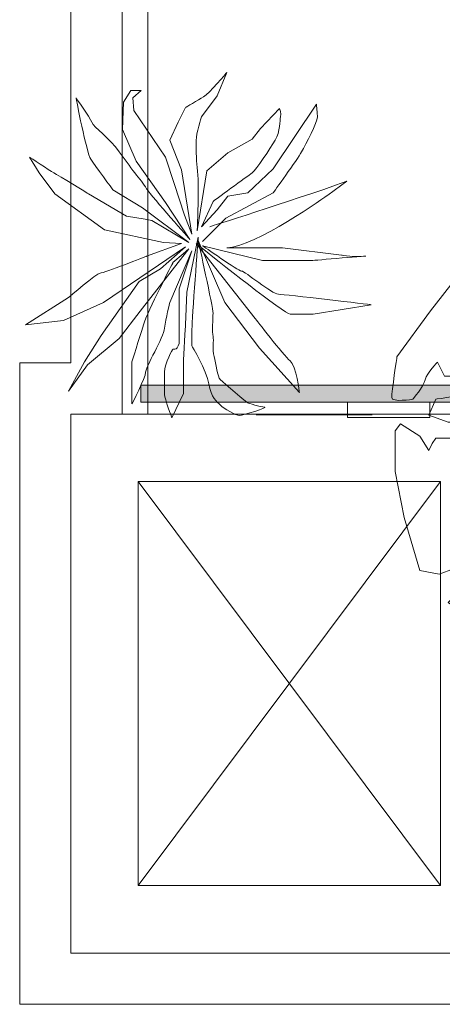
# Model space of a CAD drawing. Extents: x -750 to 58062, y -2404 to 18333.
# Tile 1 of 91: x 0 to 1258, y 0 to 2928. Entities that reach past the tile are written whole.
import ezdxf

# ---------------------------------------------------------------- set-up
doc = ezdxf.new("R2010")
doc.units = 0
doc.header["$MEASUREMENT"] = 0
doc.layers.add('GREY SCALE', color=9, linetype='Continuous', lineweight=0, true_color=0x808080)
doc.layers.add('GREYSCALE', color=9, linetype='Continuous', lineweight=0, true_color=0x808080)

# ---------------------------------------------------------------- blocks, each defined once
blk = doc.blocks.new('FLOOR PLAN')
at = {"layer": 'GREYSCALE', "ltscale": 0.25}
h = blk.add_hatch(color=256, dxfattribs=at)
h.dxf.hatch_style = 1
h.paths.add_polyline_path([(1836.2, 1841.3), (361, 1841.3), (361, 1790.4), (1836.2, 1790.4)])
for p, q in [((305, 8227.7), (304.8, 1755)), ((304.8, 1755), (304.8, 4141)), ((304.8, 4141), (304.8, 1755)), ((381, 1755), (381, 4141)), ((1836.2, 1841.3), (361, 1841.3)), ((361, 1841.3), (361, 1790.4)), ((361, 1790.4), (1836.2, 1790.4)), ((976.1, 1790.4), (1221.2, 1790.4)), ((976.1, 1745.1), (976.1, 1790.4)), ((1221.2, 1790.4), (1221.2, 1745.1)), ((152.4, 152.4), (152.4, 1755)), ((152.4, 1755), (1453.1, 1755)), ((152.4, 152.4), (152.4, 1755)), ((152.4, 1755), (1453.1, 1755)), ((152.4, 152.4), (152.4, 1755)), ((152.4, 1755), (1453.1, 1755)), ((304.8, 1755), (152.4, 1755)), ((152.4, 1755), (152.4, 152.4)), ((304.8, 1755), (381, 1755)), ((1221.2, 1745.1), (976.1, 1745.1)), ((352.8, 352.8), (1252.6, 1554.6)), ((352.8, 1554.6), (1252.6, 352.8)), ((352.8, 352.8), (352.8, 1554.6)), ((352.8, 1554.6), (1252.6, 1554.6)), ((352.8, 352.8), (1252.6, 1554.6)), ((352.8, 1554.6), (1252.6, 352.8)), ((352.8, 352.8), (352.8, 1554.6)), ((352.8, 1554.6), (1252.6, 1554.6)), ((352.8, 352.8), (1252.6, 1554.6)), ((352.8, 1554.6), (1252.6, 352.8)), ((352.8, 352.8), (352.8, 1554.6)), ((352.8, 1554.6), (1252.6, 1554.6)), ((1252.6, 1554.6), (1252.6, 352.8)), ((1252.6, 1554.6), (1252.6, 352.8)), ((1252.6, 1554.6), (1252.6, 352.8)), ((1252.6, 352.8), (352.8, 352.8)), ((1252.6, 352.8), (352.8, 352.8)), ((1252.6, 352.8), (352.8, 352.8)), ((1453.1, 152.4), (152.4, 152.4)), ((1453.1, 152.4), (152.4, 152.4)), ((1453.1, 152.4), (152.4, 152.4)), ((152.4, 152.4), (1453.1, 152.4))]:
    blk.add_line(p, q, dxfattribs=at)
at = {"layer": 'GREYSCALE', "ltscale": 0.2}
for p, q in [((152.6, 8091.7), (152.4, 1907.4)), ((152.4, 1907.4), (0, 1907.4)), ((0, 1907.4), (0, 0)), ((0, 0), (1605.5, 0))]:
    blk.add_line(p, q, dxfattribs=at)
at = {"layer": 'GREYSCALE'}
for p, q in [((703.5, 1752.6), (876.3, 1752.6)), ((876.3, 1752.6), (1049.1, 1752.6))]:
    blk.add_line(p, q, dxfattribs=at)
for points in [[(547.3, 2698.1), (563, 2707.4), (616.4, 2770.2), (616.4, 2770.2)], [(616.4, 2770.2), (616.4, 2770.2), (588.1, 2701.2), (588.1, 2701.2)], [(211.6, 2512.9), (199.1, 2531.7), (167.7, 2694.9), (167.7, 2694.9)], [(167.7, 2694.9), (167.7, 2694.9), (208.5, 2638.4), (214.7, 2622.7)], [(308.8, 2682.3), (308.8, 2682.3), (330.8, 2716.9), (330.8, 2716.9)], [(330.8, 2716.9), (330.8, 2716.9), (362.1, 2716.9), (362.1, 2716.9)], [(362.1, 2716.9), (362.1, 2716.9), (337, 2694.9), (337, 2694.9)], [(337, 2694.9), (337, 2694.9), (340.2, 2657.3), (340.2, 2657.3)], [(494, 2666.7), (494, 2666.7), (531.6, 2688.6), (547.3, 2698.1)], [(588.1, 2701.2), (588.1, 2701.2), (541, 2638.4), (541, 2638.4)], [(305.7, 2600.8), (305.7, 2600.8), (308.8, 2682.3), (308.8, 2682.3)], [(472, 2622.7), (472, 2622.7), (494, 2666.7), (494, 2666.7)], [(754.4, 2484.7), (754.4, 2484.7), (883, 2676.1), (883, 2676.1)], [(340.2, 2657.3), (340.2, 2657.3), (434.3, 2519.2), (434.3, 2519.2)], [(716.8, 2604), (716.8, 2604), (773.3, 2663.5), (773.3, 2663.5)], [(776.4, 2638.4), (773.3, 2629.1), (776.4, 2594.5), (760.6, 2569.4)], [(773.3, 2663.5), (773.3, 2663.5), (779.5, 2647.8), (776.4, 2638.4)], [(214.7, 2622.7), (221.1, 2607), (268, 2575.6), (296.3, 2534.9)], [(446.9, 2569.4), (446.9, 2569.4), (472, 2622.7), (472, 2622.7)], [(346.5, 2506.6), (346.5, 2506.6), (305.7, 2600.8), (305.7, 2600.8)], [(691.6, 2572.6), (691.6, 2572.6), (716.8, 2604), (716.8, 2604)], [(481.4, 2481.5), (481.4, 2481.5), (446.9, 2569.4), (446.9, 2569.4)], [(619.5, 2531.7), (619.5, 2531.7), (691.6, 2572.6), (691.6, 2572.6)], [(760.6, 2569.4), (745, 2544.3), (704.2, 2481.5), (691.6, 2472.2)], [(57.9, 2472.2), (57.9, 2472.2), (29.6, 2519.2), (29.6, 2519.2)], [(29.6, 2519.2), (29.6, 2519.2), (89.2, 2478.4), (101.8, 2472.2)], [(296.3, 2534.9), (311.1, 2513.5), (327.8, 2491.9), (342.9, 2472.3)], [(434.3, 2519.2), (434.3, 2519.2), (459.4, 2440.8), (459.4, 2440.8)], [(556.7, 2478.4), (556.7, 2478.4), (619.5, 2531.7), (619.5, 2531.7)], [(839.1, 2534.9), (826.6, 2512.9), (754.4, 2412.6), (754.4, 2412.6)], [(277.4, 2422), (277.4, 2422), (224.1, 2494.1), (211.6, 2512.9)], [(434.3, 2384.3), (434.3, 2384.3), (346.5, 2506.6), (346.5, 2506.6)], [(105, 2409.4), (105, 2409.4), (57.9, 2472.2), (57.9, 2472.2)], [(101.8, 2472.2), (114.3, 2465.9), (205.3, 2409.4), (205.3, 2409.4)], [(342.9, 2472.3), (356.6, 2454.7), (369, 2438.5), (377.9, 2425.2)], [(512.8, 2290.2), (512.8, 2290.2), (481.4, 2481.5), (481.4, 2481.5)], [(528.5, 2299.6), (528.5, 2299.6), (556.7, 2478.4), (556.7, 2478.4)], [(691.6, 2472.2), (679.1, 2462.8), (575.5, 2387.5), (575.5, 2387.5)], [(679.1, 2412.6), (679.1, 2412.6), (754.4, 2484.7), (754.4, 2484.7)], [(459.4, 2440.8), (459.4, 2440.8), (490.9, 2346.6), (490.9, 2346.6)], [(566.2, 2312.2), (566.2, 2312.2), (795.3, 2384.3), (974, 2447.1)], [(974, 2447.1), (974, 2447.1), (917.6, 2406.3), (917.6, 2406.3)], [(252.5, 2302.7), (252.5, 2302.7), (105, 2409.4), (105, 2409.4)], [(205.3, 2409.4), (205.3, 2409.4), (318.3, 2343.5), (318.3, 2343.5)], [(365.4, 2368.7), (365.4, 2368.7), (277.4, 2422), (277.4, 2422)], [(377.9, 2425.2), (396.7, 2396.8), (506.6, 2274.5), (506.6, 2274.5)], [(588.1, 2362.4), (588.1, 2362.4), (619.5, 2403.2), (619.5, 2403.2)], [(754.4, 2412.6), (754.4, 2412.6), (613.2, 2337.3), (613.2, 2337.3)], [(917.6, 2406.3), (917.6, 2406.3), (697.9, 2249.4), (616.4, 2249.4)], [(619.5, 2403.2), (619.5, 2403.2), (679.1, 2412.6), (679.1, 2412.6)], [(506.6, 2274.5), (506.6, 2274.5), (434.3, 2384.3), (434.3, 2384.3)], [(575.5, 2387.5), (575.5, 2387.5), (541, 2312.2), (541, 2312.2)], [(318.3, 2343.5), (318.3, 2343.5), (373.9, 2334.2), (373.9, 2334.2)], [(503.4, 2265.1), (503.4, 2265.1), (365.4, 2368.7), (365.4, 2368.7)], [(490.9, 2346.6), (490.9, 2346.6), (512.8, 2290.2), (512.8, 2290.2)], [(541, 2312.2), (541, 2312.2), (588.1, 2362.4), (588.1, 2362.4)], [(373.9, 2334.2), (373.9, 2334.2), (393.6, 2331), (393.6, 2331)], [(393.6, 2331), (393.6, 2331), (503.4, 2265.1), (503.4, 2265.1)], [(613.2, 2337.3), (613.2, 2337.3), (544.2, 2268.3), (544.2, 2268.3)], [(428.1, 2265.1), (428.1, 2265.1), (252.5, 2302.7), (252.5, 2302.7)], [(377.9, 2224.3), (377.9, 2224.3), (481.4, 2262), (481.4, 2262)], [(481.4, 2262), (481.4, 2262), (428.1, 2265.1), (428.1, 2265.1)], [(531.6, 2280.8), (531.6, 2280.8), (497.2, 2117.6), (497.2, 2117.6)], [(533.9, 2255.1), (528.5, 2259.6), (525.3, 2262), (525.3, 2262)], [(525.3, 2262), (525.3, 2262), (701.1, 2039.2), (701.1, 2039.2)], [(610.2, 2086.3), (610.2, 2086.3), (531.6, 2271.3), (531.6, 2271.3)], [(723.1, 2211.7), (723.1, 2211.7), (544.2, 2255.7), (544.2, 2255.7)], [(494, 2252.5), (494, 2252.5), (249.2, 2086.3), (249.2, 2086.3)], [(503.4, 2246.2), (503.4, 2246.2), (359, 2061.2), (359, 2061.2)], [(418.7, 2186.6), (418.7, 2186.6), (494, 2252.5), (494, 2252.5)], [(512.8, 2240), (512.8, 2240), (446.9, 2086.3), (446.9, 2086.3)], [(456.3, 2205.5), (456.3, 2205.5), (486.3, 2231.4), (486.3, 2231.4)], [(475.1, 2127), (475.1, 2127), (512.8, 2240), (512.8, 2240)], [(486.3, 2231.4), (486.3, 2231.4), (503.4, 2246.2), (503.4, 2246.2)], [(616.4, 2249.4), (616.4, 2249.4), (782.6, 2249.4), (782.6, 2249.4)], [(782.6, 2249.4), (782.6, 2249.4), (958.3, 2227.4), (958.3, 2227.4)], [(368.5, 2020.4), (381, 2061.2), (456.3, 2205.5), (456.3, 2205.5)], [(870.5, 2211.7), (870.5, 2211.7), (723.1, 2211.7), (723.1, 2211.7)], [(355.9, 2149), (355.9, 2149), (418.7, 2186.6), (418.7, 2186.6)], [(243, 1989), (243, 1989), (355.9, 2149), (355.9, 2149)], [(497.2, 2117.6), (497.2, 2117.6), (494, 2020.4), (494, 2020.4)], [(17, 2020.4), (17, 2020.4), (145.7, 2101.9), (145.7, 2101.9)], [(249.2, 2086.3), (249.2, 2086.3), (130, 2032.9), (130, 2032.9)], [(446.9, 2086.3), (446.9, 2086.3), (434.3, 2039.2), (431.2, 2010.9)], [(713.6, 1951.4), (713.6, 1951.4), (610.2, 2086.3), (610.2, 2086.3)], [(1046.2, 2080), (1046.2, 2080), (873.6, 2051.8), (873.6, 2051.8)], [(359, 2061.2), (359, 2061.2), (296.3, 1979.5), (296.3, 1979.5)], [(130, 2032.9), (130, 2032.9), (17, 2020.4), (17, 2020.4)], [(334, 1910.5), (334, 1910.5), (355.9, 1979.5), (368.5, 2020.4)], [(701.1, 2039.2), (701.1, 2039.2), (785.8, 1929.4), (804.6, 1913.7)], [(192.8, 1910.5), (192.8, 1910.5), (243, 1989), (243, 1989)], [(296.3, 1979.5), (296.3, 1979.5), (202.1, 1901.2), (202.1, 1901.2)], [(575.5, 1985.8), (578.7, 1973.3), (572.4, 1948.2), (578.7, 1926.3)], [(563, 1844.6), (556.7, 1885.4), (512.8, 1957.6), (512.8, 1957.6)], [(832.8, 1819.6), (832.8, 1819.6), (713.6, 1951.4), (713.6, 1951.4)], [(145.7, 1822.7), (145.7, 1822.7), (192.8, 1910.5), (192.8, 1910.5)], [(334, 1785), (334, 1785), (334, 1910.5), (334, 1910.5)], [(578.7, 1926.3), (585, 1904.3), (588.1, 1866.6), (597.4, 1857.2)], [(804.6, 1913.7), (823.5, 1898), (832.8, 1819.6), (832.8, 1819.6)], [(202.1, 1901.2), (202.1, 1901.2), (145.7, 1822.7), (145.7, 1822.7)], [(597.4, 1781.9), (588.1, 1791.3), (569.2, 1803.8), (563, 1844.6)], [(597.4, 1857.2), (606.9, 1847.8), (679.1, 1788.2), (679.1, 1788.2)], [(487.7, 1816.4), (487.7, 1816.4), (453.1, 1744.3), (453.1, 1744.3)]]:
    blk.add_open_spline(points, degree=3, dxfattribs=at)
for points, knots in [([(883, 2676.1), (883, 2676.1), (886.1, 2654.2), (886.1, 2638.4), (886.1, 2622.7), (851.7, 2556.8), (839.1, 2534.9)], [129, 129, 129, 129, 130, 130, 130, 131, 131, 131, 131]), ([(541, 2638.4), (541, 2638.4), (525.3, 2588.2), (525.3, 2569.4), (525.3, 2550.6), (525.3, 2512.9), (528.5, 2487.8), (531.6, 2462.8), (531.6, 2415.7), (531.6, 2400), (531.6, 2384.3), (528.5, 2299.6), (528.5, 2299.6)], [110, 110, 110, 110, 111, 111, 111, 112, 112, 112, 113, 113, 113, 114, 114, 114, 114]), ([(1433, 2067.2), (1433, 2067.2), (1480.2, 2067.2), (1480.2, 2067.2), (1480.2, 2067.2), (1496.1, 2040.9), (1496.1, 2040.9), (1496.1, 2040.9), (1496.1, 1977.9), (1496.1, 1977.9), (1496.1, 1977.9), (1538.1, 1956.8), (1538.1, 1956.8), (1538.1, 1956.8), (1538.1, 2009.4), (1538.1, 2009.4), (1538.1, 2009.4), (1517, 2051.4), (1517, 2051.4), (1517, 2051.4), (1590.6, 2030.4), (1590.6, 2030.4), (1590.6, 2030.4), (1590.6, 2082.9), (1590.6, 2082.9), (1590.6, 2082.9), (1559, 2077.7), (1559, 2077.7), (1559, 2077.7), (1585.3, 2109.2), (1585.3, 2109.2), (1585.3, 2109.2), (1485.5, 2146), (1485.5, 2146), (1485.5, 2146), (1433, 2224.8), (1433, 2224.8), (1433, 2224.8), (1443.5, 2277.4), (1459.2, 2282.6), (1475, 2287.9), (1532.7, 2329.9), (1569.6, 2335.2), (1606.3, 2340.4), (1816.7, 2340.4), (1816.7, 2340.4), (1816.7, 2340.4), (1895.3, 2298.4), (1895.3, 2298.4), (1895.3, 2298.4), (1895.3, 2235.3), (1895.3, 2235.3), (1895.3, 2235.3), (1848.1, 2209), (1848.1, 2209), (1848.1, 2209), (1811.3, 2209), (1811.3, 2209), (1811.3, 2209), (1753.5, 2156.5), (1753.5, 2156.5), (1753.5, 2156.5), (1816.7, 2161.8), (1816.7, 2161.8), (1816.7, 2161.8), (1827.1, 2125), (1827.1, 2125), (1827.1, 2125), (1832.3, 2098.7), (1832.3, 2098.7), (1832.3, 2098.7), (1837.6, 2056.7), (1837.6, 2056.7), (1837.6, 2056.7), (1890.1, 2056.7), (1890.1, 2056.7), (1890.1, 2056.7), (1895.3, 2103.9), (1895.3, 2103.9), (1895.3, 2103.9), (1895.3, 2156.5), (1895.3, 2156.5), (1895.3, 2156.5), (1916.4, 2172.3), (1916.4, 2172.3), (1916.4, 2172.3), (1937.4, 2125), (1937.4, 2125), (1937.4, 2125), (1979.4, 2130.2), (1979.4, 2130.2), (1979.4, 2130.2), (1947.9, 2198.5), (1947.9, 2198.5), (1947.9, 2198.5), (1947.9, 2256.3), (1947.9, 2256.3), (1947.9, 2256.3), (1979.4, 2287.9), (1979.4, 2287.9), (1979.4, 2287.9), (2047.7, 2287.9), (2047.7, 2287.9), (2047.7, 2287.9), (2094.9, 2240.5), (2094.9, 2240.5), (2094.9, 2240.5), (2137.1, 2167), (2137.1, 2167), (2137.1, 2167), (2221.2, 2109.2), (2221.2, 2109.2), (2221.2, 2109.2), (2226.4, 2051.4), (2226.4, 2051.4), (2226.4, 2051.4), (2173.8, 2019.9), (2173.8, 2019.9), (2173.8, 2019.9), (2126.5, 2051.4), (2126.5, 2051.4), (2126.5, 2051.4), (2068.7, 2030.4), (2068.7, 2030.4), (2068.7, 2030.4), (2074.1, 2009.4), (2074.1, 2009.4), (2074.1, 2009.4), (2137.1, 1998.9), (2137.1, 1998.9), (2137.1, 1998.9), (2158.1, 1988.3), (2158.1, 1988.3), (2158.1, 1988.3), (2100.2, 1951.6), (2100.2, 1951.6), (2100.2, 1951.6), (2094.9, 1909.5), (2094.9, 1909.5), (2094.9, 1909.5), (2126.5, 1909.5), (2126.5, 1909.5), (2126.5, 1909.5), (2152.8, 1930.5), (2152.8, 1930.5), (2152.8, 1930.5), (2173.8, 1909.5), (2173.8, 1909.5), (2173.8, 1909.5), (2179.1, 1867.5), (2179.1, 1867.5), (2179.1, 1867.5), (2184.4, 1836), (2184.4, 1836), (2184.4, 1836), (2210.6, 1883.3), (2210.6, 1883.3), (2210.6, 1883.3), (2210.6, 1930.5), (2210.6, 1930.5), (2210.6, 1930.5), (2215.9, 1977.9), (2215.9, 1977.9), (2215.9, 1977.9), (2247.4, 1977.9), (2247.4, 1977.9), (2247.4, 1977.9), (2263.2, 1998.9), (2263.2, 1998.9), (2263.2, 1998.9), (2305.2, 1967.4), (2305.2, 1967.4), (2305.2, 1967.4), (2336.7, 1883.3), (2341.9, 1867.5), (2347.3, 1851.8), (2363, 1772.9), (2363, 1772.9), (2363, 1772.9), (2373.4, 1746.8), (2373.4, 1730.9), (2373.4, 1715.2), (2373.4, 1636.3), (2373.4, 1636.3), (2373.4, 1636.3), (2363, 1589), (2363, 1589), (2363, 1589), (2305.2, 1562.8), (2305.2, 1562.8), (2305.2, 1562.8), (2273.7, 1599.6), (2273.7, 1599.6), (2273.7, 1599.6), (2263.2, 1657.4), (2263.2, 1657.4), (2263.2, 1657.4), (2236.8, 1636.3), (2236.8, 1636.3), (2236.8, 1636.3), (2226.4, 1610.1), (2226.4, 1610.1), (2226.4, 1610.1), (2173.8, 1620.6), (2173.8, 1620.6), (2173.8, 1620.6), (2131.8, 1599.6), (2131.8, 1599.6), (2131.8, 1599.6), (2137.1, 1547.1), (2137.1, 1547.1), (2137.1, 1547.1), (2179.1, 1536.5), (2179.1, 1536.5), (2179.1, 1536.5), (2163.3, 1515.4), (2194.8, 1489.2), (2226.4, 1462.9), (2252.7, 1505), (2252.7, 1505), (2252.7, 1505), (2258, 1531.3), (2258, 1531.3), (2258, 1531.3), (2305.2, 1531.3), (2305.2, 1531.3), (2305.2, 1531.3), (2326.2, 1478.7), (2326.2, 1478.7), (2326.2, 1478.7), (2368.3, 1462.9), (2368.3, 1462.9), (2368.3, 1462.9), (2341.9, 1405.1), (2341.9, 1405.1), (2341.9, 1405.1), (2310.4, 1347.3), (2310.4, 1347.3), (2310.4, 1347.3), (2268.4, 1263.2), (2268.4, 1263.2), (2268.4, 1263.2), (2184.4, 1163.5), (2184.4, 1163.5), (2184.4, 1163.5), (2131.8, 1089.9), (2131.8, 1089.9), (2131.8, 1089.9), (2094.9, 1084.6), (2094.9, 1084.6), (2094.9, 1084.6), (2042.5, 1095.1), (2042.5, 1095.1), (2042.5, 1095.1), (2063.4, 1137.1), (2063.4, 1137.1), (2063.4, 1137.1), (2047.7, 1163.5), (2047.7, 1163.5), (2047.7, 1163.5), (2000.4, 1131.9), (2000.4, 1131.9), (2000.4, 1131.9), (2000.4, 1095.1), (2000.4, 1095.1), (2000.4, 1095.1), (2005.7, 1063.7), (2005.7, 1063.7), (2005.7, 1063.7), (1947.9, 1005.7), (1932.1, 1005.7), (1916.4, 1005.7), (1800.7, 1000.5), (1800.7, 1000.5), (1800.7, 1000.5), (1727.2, 1005.7), (1727.2, 1005.7), (1727.2, 1005.7), (1706.2, 1053.1), (1706.2, 1053.1), (1706.2, 1053.1), (1716.7, 1068.9), (1716.7, 1068.9), (1716.7, 1068.9), (1716.7, 1126.6), (1716.7, 1126.6), (1716.7, 1126.6), (1685.1, 1163.5), (1685.1, 1163.5), (1685.1, 1163.5), (1690.5, 1168.7), (1706.2, 1168.7), (1722, 1168.7), (1769.2, 1174), (1769.2, 1174), (1769.2, 1174), (1779.8, 1195), (1779.8, 1210.7), (1779.8, 1226.5), (1748.3, 1242.2), (1748.3, 1242.2), (1748.3, 1242.2), (1706.2, 1216), (1706.2, 1216), (1706.2, 1216), (1690.5, 1237), (1690.5, 1252.8), (1690.5, 1268.5), (1680, 1289.6), (1680, 1289.6), (1680, 1289.6), (1643.1, 1289.6), (1643.1, 1289.6), (1643.1, 1289.6), (1643.1, 1252.8), (1643.1, 1252.8), (1643.1, 1252.8), (1653.6, 1210.7), (1653.6, 1210.7), (1653.6, 1210.7), (1616.8, 1184.4), (1616.8, 1184.4), (1616.8, 1184.4), (1595.8, 1163.5), (1595.8, 1163.5), (1595.8, 1163.5), (1627.4, 1131.9), (1627.4, 1131.9), (1627.4, 1131.9), (1659, 1116.2), (1659, 1116.2), (1659, 1116.2), (1669.4, 1032.1), (1669.4, 1032.1), (1669.4, 1032.1), (1527.6, 1026.9), (1527.6, 1026.9), (1527.6, 1026.9), (1401.5, 1110.9), (1401.5, 1110.9), (1401.5, 1110.9), (1275.4, 1195), (1275.4, 1195), (1275.4, 1195), (1291, 1210.7), (1291, 1210.7), (1291, 1210.7), (1359.4, 1210.7), (1359.4, 1210.7), (1359.4, 1210.7), (1385.6, 1231.7), (1385.6, 1231.7), (1385.6, 1231.7), (1348.9, 1279), (1348.9, 1279), (1348.9, 1279), (1401.5, 1331.6), (1401.5, 1331.6), (1401.5, 1331.6), (1412, 1368.4), (1412, 1368.4), (1412, 1368.4), (1443.5, 1357.8), (1459.2, 1347.3), (1475, 1336.8), (1548.6, 1331.6), (1548.6, 1331.6), (1548.6, 1331.6), (1511.8, 1368.4), (1511.8, 1368.4), (1511.8, 1368.4), (1459.2, 1373.6), (1459.2, 1373.6), (1459.2, 1373.6), (1438.2, 1415.7), (1438.2, 1415.7), (1438.2, 1415.7), (1396.2, 1415.7), (1396.2, 1415.7), (1396.2, 1415.7), (1375.2, 1447.2), (1375.2, 1447.2), (1375.2, 1447.2), (1343.6, 1410.4), (1343.6, 1410.4), (1343.6, 1410.4), (1354.1, 1347.3), (1354.1, 1347.3), (1354.1, 1347.3), (1312.1, 1331.6), (1312.1, 1331.6), (1312.1, 1331.6), (1291, 1321.1), (1291, 1321.1), (1291, 1321.1), (1291, 1294.8), (1291, 1294.8), (1291, 1294.8), (1249, 1279), (1249, 1279), (1249, 1279), (1191.3, 1289.6), (1191.3, 1289.6), (1191.3, 1289.6), (1144, 1447.2), (1144, 1447.2), (1144, 1447.2), (1117.7, 1583.8), (1117.7, 1583.8), (1117.7, 1583.8), (1117.7, 1704.7), (1117.7, 1704.7), (1117.7, 1704.7), (1133.5, 1725.7), (1133.5, 1725.7), (1133.5, 1725.7), (1191.3, 1688.9), (1191.3, 1688.9), (1191.3, 1688.9), (1217.5, 1646.9), (1217.5, 1646.9), (1217.5, 1646.9), (1228, 1667.9), (1228, 1667.9), (1228, 1667.9), (1238.5, 1683.7), (1238.5, 1683.7), (1238.5, 1683.7), (1306.9, 1683.7), (1306.9, 1683.7), (1306.9, 1683.7), (1364.6, 1688.9), (1364.6, 1688.9), (1364.6, 1688.9), (1375.2, 1720.4), (1375.2, 1720.4), (1375.2, 1720.4), (1322.5, 1730.9), (1322.5, 1730.9), (1322.5, 1730.9), (1275.4, 1730.9), (1275.4, 1730.9), (1275.4, 1730.9), (1217.5, 1751.9), (1217.5, 1751.9), (1217.5, 1751.9), (1238.5, 1799.2), (1238.5, 1799.2), (1238.5, 1799.2), (1338.4, 1815), (1354.1, 1820.2), (1369.9, 1825.4), (1369.9, 1846.5), (1369.9, 1846.5), (1369.9, 1846.5), (1369.9, 1883.3), (1369.9, 1883.3), (1369.9, 1883.3), (1348.9, 1893.8), (1348.9, 1893.8), (1348.9, 1893.8), (1306.9, 1867.5), (1306.9, 1867.5), (1306.9, 1867.5), (1264.8, 1867.5), (1264.8, 1867.5), (1264.8, 1867.5), (1243.9, 1909.5), (1243.9, 1909.5), (1243.9, 1909.5), (1212.3, 1878), (1207, 1857), (1201.8, 1836), (1170.3, 1799.2), (1170.3, 1799.2), (1170.3, 1799.2), (1107.3, 1788.7), (1107.3, 1804.4), (1107.3, 1820.2), (1122.9, 1925.3), (1122.9, 1925.3), (1122.9, 1925.3), (1222.8, 2062), (1222.8, 2062), (1222.8, 2062), (1301.6, 2161.8), (1301.6, 2161.8), (1301.6, 2161.8), (1359.4, 2203.8), (1359.4, 2203.8), (1359.4, 2203.8), (1427.7, 2161.8), (1427.7, 2161.8), (1427.7, 2161.8), (1427.7, 2135), (1427.7, 2135), (1427.7, 2135), (1433, 2067.2), (1433, 2067.2)], [0, 0, 0, 0, 1, 1, 1, 2, 2, 2, 3, 3, 3, 4, 4, 4, 5, 5, 5, 6, 6, 6, 7, 7, 7, 8, 8, 8, 9, 9, 9, 10, 10, 10, 11, 11, 11, 12, 12, 12, 13, 13, 13, 14, 14, 14, 15, 15, 15, 16, 16, 16, 17, 17, 17, 18, 18, 18, 19, 19, 19, 20, 20, 20, 21, 21, 21, 22, 22, 22, 23, 23, 23, 24, 24, 24, 25, 25, 25, 26, 26, 26, 27, 27, 27, 28, 28, 28, 29, 29, 29, 30, 30, 30, 31, 31, 31, 32, 32, 32, 33, 33, 33, 34, 34, 34, 35, 35, 35, 36, 36, 36, 37, 37, 37, 38, 38, 38, 39, 39, 39, 40, 40, 40, 41, 41, 41, 42, 42, 42, 43, 43, 43, 44, 44, 44, 45, 45, 45, 46, 46, 46, 47, 47, 47, 48, 48, 48, 49, 49, 49, 50, 50, 50, 51, 51, 51, 52, 52, 52, 53, 53, 53, 54, 54, 54, 55, 55, 55, 56, 56, 56, 57, 57, 57, 58, 58, 58, 59, 59, 59, 60, 60, 60, 61, 61, 61, 62, 62, 62, 63, 63, 63, 64, 64, 64, 65, 65, 65, 66, 66, 66, 67, 67, 67, 68, 68, 68, 69, 69, 69, 70, 70, 70, 71, 71, 71, 72, 72, 72, 73, 73, 73, 74, 74, 74, 75, 75, 75, 76, 76, 76, 77, 77, 77, 78, 78, 78, 79, 79, 79, 80, 80, 80, 81, 81, 81, 82, 82, 82, 83, 83, 83, 84, 84, 84, 85, 85, 85, 86, 86, 86, 87, 87, 87, 88, 88, 88, 89, 89, 89, 90, 90, 90, 91, 91, 91, 92, 92, 92, 93, 93, 93, 94, 94, 94, 95, 95, 95, 96, 96, 96, 97, 97, 97, 98, 98, 98, 99, 99, 99, 100, 100, 100, 101, 101, 101, 102, 102, 102, 103, 103, 103, 104, 104, 104, 105, 105, 105, 106, 106, 106, 107, 107, 107, 108, 108, 108, 109, 109, 109, 110, 110, 110, 111, 111, 111, 112, 112, 112, 113, 113, 113, 114, 114, 114, 115, 115, 115, 116, 116, 116, 117, 117, 117, 118, 118, 118, 119, 119, 119, 120, 120, 120, 121, 121, 121, 122, 122, 122, 123, 123, 123, 124, 124, 124, 125, 125, 125, 126, 126, 126, 127, 127, 127, 128, 128, 128, 129, 129, 129, 130, 130, 130, 131, 131, 131, 132, 132, 132, 133, 133, 133, 134, 134, 134, 135, 135, 135, 136, 136, 136, 137, 137, 137, 138, 138, 138, 139, 139, 139, 140, 140, 140, 141, 141, 141, 142, 142, 142, 143, 143, 143, 144, 144, 144, 145, 145, 145, 146, 146, 146, 147, 147, 147, 148, 148, 148, 149, 149, 149, 150, 150, 150, 151, 151, 151, 152, 152, 152, 153, 153, 153, 154, 154, 154, 155, 155, 155, 156, 156, 156, 157, 157, 157, 158, 158, 158, 159, 159, 159, 160, 160, 160, 161, 161, 161, 162, 162, 162, 163, 163, 163, 164, 164, 164, 165, 165, 165, 166, 166, 166, 166]), ([(512.8, 1957.6), (512.8, 1957.6), (512.8, 1979.5), (512.8, 2007.8), (512.8, 2036.1), (531.6, 2280.8), (531.6, 2280.8)], [32, 32, 32, 32, 33, 33, 33, 34, 34, 34, 34]), ([(531.6, 2271.3), (531.6, 2271.3), (575.5, 2070.5), (575.5, 2054.8), (575.5, 2039.2), (572.5, 1998.4), (575.5, 1985.8)], [22, 22, 22, 22, 23, 23, 23, 24, 24, 24, 24]), ([(873.6, 2051.8), (873.6, 2051.8), (820.3, 2051.8), (804.6, 2051.8), (790.6, 2051.8), (579.2, 2219.2), (533.9, 2255.1)], [13, 13, 13, 13, 14, 14, 14, 15, 15, 15, 15]), ([(544.2, 2255.7), (544.2, 2255.7), (650.9, 2180.4), (660.2, 2180.4), (669.6, 2180.4), (751.3, 2111.4), (770.1, 2111.4), (789, 2111.4), (1046.2, 2080), (1046.2, 2080)], [9, 9, 9, 9, 10, 10, 10, 11, 11, 11, 12, 12, 12, 12]), ([(958.3, 2227.4), (958.3, 2227.4), (999.2, 2221.1), (1027.3, 2224.3), (1055.5, 2227.4), (870.5, 2211.7), (870.5, 2211.7)], [5, 5, 5, 5, 6, 6, 6, 7, 7, 7, 7]), ([(145.7, 2101.9), (145.7, 2101.9), (230.5, 2174.1), (239.8, 2174.1), (249.2, 2174.1), (377.9, 2224.3), (377.9, 2224.3)], [67, 67, 67, 67, 68, 68, 68, 69, 69, 69, 69]), ([(456.3, 1948.2), (456.3, 1948.2), (475.1, 1941.9), (475.1, 1976.5), (475.1, 2010.9), (475.1, 2127), (475.1, 2127)], [42, 42, 42, 42, 43, 43, 43, 44, 44, 44, 44]), ([(494, 2020.4), (494, 2020.4), (487.7, 1929.4), (487.7, 1904.3), (487.7, 1879.2), (487.7, 1816.4), (487.7, 1816.4)], [36, 36, 36, 36, 37, 37, 37, 38, 38, 38, 38]), ([(431.2, 2010.9), (428.1, 1982.7), (374.8, 1894.8), (374.8, 1879.2), (374.8, 1863.5), (334, 1785), (334, 1785)], [47, 47, 47, 47, 48, 48, 48, 49, 49, 49, 49]), ([(453.1, 1744.3), (453.1, 1744.3), (431.2, 1800.7), (431.2, 1813.3), (431.2, 1825.9), (431.2, 1850.9), (431.2, 1879.2), (431.2, 1907.4), (456.3, 1948.2), (456.3, 1948.2)], [39, 39, 39, 39, 40, 40, 40, 41, 41, 41, 42, 42, 42, 42]), ([(679.1, 1788.2), (679.1, 1788.2), (716.8, 1775.6), (729.3, 1775.6), (741.8, 1775.6), (663.3, 1750.5), (653.9, 1750.5), (644.6, 1750.5), (606.9, 1772.5), (597.4, 1781.9)], [27, 27, 27, 27, 28, 28, 28, 29, 29, 29, 30, 30, 30, 30])]:
    blk.add_open_spline(points, degree=3, knots=knots, dxfattribs=at)

msp = doc.modelspace()

# ---------------------------------------------------------------- block references
at = {"layer": 'GREY SCALE', "ltscale": 5}
msp.add_blockref('FLOOR PLAN', (0, 0), dxfattribs=at)

doc.saveas('drawing.dxf')
